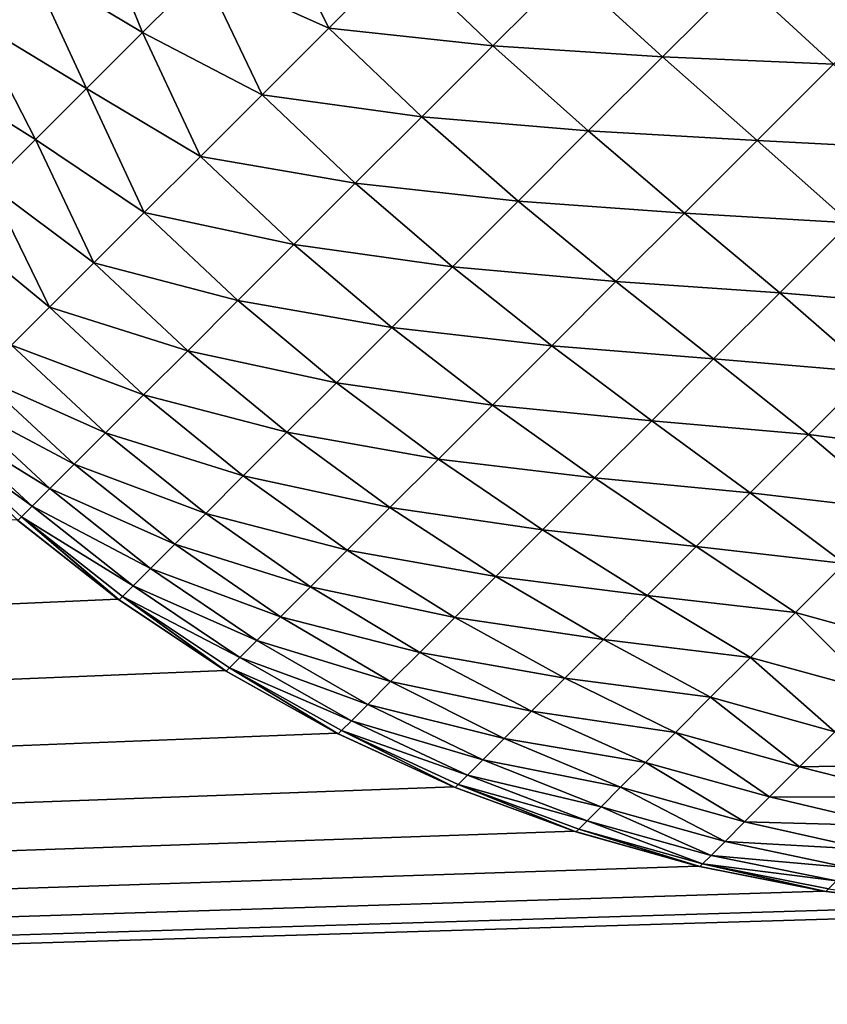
# Model space of a CAD drawing. Extents: x -226 to 226, y -900 to 900.
# Tile 101 of 256: x -42.69 to -41.55, y -879.13 to -877.75. Entities that reach past the tile are written whole.
import ezdxf

# ---------------------------------------------------------------- set-up
doc = ezdxf.new("R2010")
doc.units = 0
doc.header["$LTSCALE"] = 65.185185
for name, color, linetype in [('298', 7, 'CONTINUOUS'), ('3', 7, 'CONTINUOUS'), ('310', 7, 'CONTINUOUS'), ('34', 7, 'CONTINUOUS')]:
    doc.layers.add(name, color=color, linetype=linetype)

msp = doc.modelspace()

# ---------------------------------------------------------------- linework, layer by layer
at = {"layer": '298', "color": 7, "linetype": 'CONTINUOUS'}
for points in [[(-42.5519, -878.5607), (-42.6937, -878.4489), (-42.5519, -878.5607, -22.7), (-42.5519, -878.5607)], [(-42.5519, -878.5607, -22.7), (-42.6937, -878.4489), (-42.6924, -878.4501, -22.7), (-42.5519, -878.5607, -22.7)], [(-42.4017, -878.6611), (-42.5519, -878.5607), (-42.4017, -878.6611, -22.7), (-42.4017, -878.6611)], [(-42.4017, -878.6611, -22.7), (-42.5519, -878.5607), (-42.5503, -878.5619, -22.7), (-42.4017, -878.6611, -22.7)], [(-42.5503, -878.5619, -22.7), (-42.5519, -878.5607), (-42.5519, -878.5607, -22.7), (-42.5503, -878.5619, -22.7)], [(-42.2442, -878.7493), (-42.4017, -878.6611), (-42.2442, -878.7493, -22.7), (-42.2442, -878.7493)], [(-42.2442, -878.7493, -22.7), (-42.4017, -878.6611), (-42.3999, -878.6622, -22.7), (-42.2442, -878.7493, -22.7)], [(-42.3999, -878.6622, -22.7), (-42.4017, -878.6611), (-42.4017, -878.6611, -22.7), (-42.3999, -878.6622, -22.7)], [(-42.0802, -878.8249), (-42.2442, -878.7493), (-42.0802, -878.8249, -22.7), (-42.0802, -878.8249)], [(-42.0802, -878.8249, -22.7), (-42.2442, -878.7493), (-42.2421, -878.7504, -22.7), (-42.0802, -878.8249, -22.7)], [(-42.2421, -878.7504, -22.7), (-42.2442, -878.7493), (-42.2442, -878.7493, -22.7), (-42.2421, -878.7504, -22.7)], [(-41.9107, -878.8874), (-42.0802, -878.8249), (-41.9107, -878.8874, -22.7), (-41.9107, -878.8874)], [(-41.9107, -878.8874, -22.7), (-42.0802, -878.8249), (-42.0778, -878.8259, -22.7), (-41.9107, -878.8874, -22.7)], [(-42.0778, -878.8259, -22.7), (-42.0802, -878.8249), (-42.0802, -878.8249, -22.7), (-42.0778, -878.8259, -22.7)], [(-41.7369, -878.9365), (-41.9107, -878.8874), (-41.7369, -878.9365, -22.7), (-41.7369, -878.9365)], [(-41.7369, -878.9365, -22.7), (-41.9107, -878.8874), (-41.9082, -878.8883, -22.7), (-41.7369, -878.9365, -22.7)], [(-41.9082, -878.8883, -22.7), (-41.9107, -878.8874), (-41.9107, -878.8874, -22.7), (-41.9082, -878.8883, -22.7)], [(-41.5598, -878.9717), (-41.7369, -878.9365), (-41.5598, -878.9717, -22.7), (-41.5598, -878.9717)], [(-41.5598, -878.9717, -22.7), (-41.7369, -878.9365), (-41.7341, -878.9371, -22.7), (-41.5598, -878.9717, -22.7)], [(-41.7341, -878.9371, -22.7), (-41.7369, -878.9365), (-41.7369, -878.9365, -22.7), (-41.7341, -878.9371, -22.7)], [(-41.3805, -878.9929), (-41.5598, -878.9717), (-41.3805, -878.9929, -22.7), (-41.3805, -878.9929)], [(-41.3805, -878.9929, -22.7), (-41.5598, -878.9717), (-41.5568, -878.9722, -22.7), (-41.3805, -878.9929, -22.7)], [(-41.5568, -878.9722, -22.7), (-41.5598, -878.9717), (-41.5598, -878.9717, -22.7), (-41.5568, -878.9722, -22.7)]]:
    msp.add_3dface(points, dxfattribs=at)
at = {"layer": '3', "color": 7, "linetype": 'CONTINUOUS'}
for points in [[(-42.5519, -878.5607), (-74.25, -880), (-42.6937, -878.4489), (-42.5519, -878.5607)], [(-42.4017, -878.6611), (-74.25, -880), (-42.5519, -878.5607), (-42.4017, -878.6611)], [(-42.2442, -878.7493), (-74.25, -880), (-42.4017, -878.6611), (-42.2442, -878.7493)], [(-42.0802, -878.8249), (-74.25, -880), (-42.2442, -878.7493), (-42.0802, -878.8249)], [(-41.9107, -878.8874), (-74.25, -880), (-42.0802, -878.8249), (-41.9107, -878.8874)], [(-41.7369, -878.9365), (-74.25, -880), (-41.9107, -878.8874), (-41.7369, -878.9365)], [(-41.5598, -878.9717), (-74.25, -880), (-41.7369, -878.9365), (-41.5598, -878.9717)], [(-41.3805, -878.9929), (-74.25, -880), (-41.5598, -878.9717), (-41.3805, -878.9929)], [(-41.2, -879), (-74.25, -880), (-41.3805, -878.9929), (-41.2, -879)], [(74.25, -880), (-74.25, -880), (-41.2, -879), (74.25, -880)]]:
    msp.add_3dface(points, dxfattribs=at)
at = {"layer": '310', "color": 7, "linetype": 'CONTINUOUS'}
for points in [[(-42.6759, -877.6688, -24.1742), (-42.7538, -877.7468, -24.0342), (-42.7851, -877.5273, -24.1467), (-42.6759, -877.6688, -24.1742)], [(-42.5904, -877.5834, -24.3051), (-42.5171, -877.7639, -24.2568), (-42.6759, -877.6688, -24.1742), (-42.5904, -877.5834, -24.3051)], [(-42.4317, -877.6785, -24.378), (-42.5171, -877.7639, -24.2568), (-42.5904, -877.5834, -24.3051), (-42.4317, -877.6785, -24.378)], [(-42.3401, -877.587, -24.4898), (-42.2556, -877.7579, -24.4484), (-42.4317, -877.6785, -24.378), (-42.3401, -877.587, -24.4898)], [(-42.1554, -877.6577, -24.5602), (-42.2556, -877.7579, -24.4484), (-42.3401, -877.587, -24.4898), (-42.1554, -877.6577, -24.5602)], [(-42.1554, -877.6577, -24.5602), (-42.025, -877.7827, -24.5539), (-42.2556, -877.7579, -24.4484), (-42.1554, -877.6577, -24.5602)], [(-41.9193, -877.677, -24.654), (-42.025, -877.7827, -24.5539), (-42.1554, -877.6577, -24.5602), (-41.9193, -877.677, -24.654)], [(-42.6759, -877.6688, -24.1742), (-42.5958, -877.8427, -24.1269), (-42.7538, -877.7468, -24.0342), (-42.6759, -877.6688, -24.1742)], [(-42.5171, -877.7639, -24.2568), (-42.5958, -877.8427, -24.1269), (-42.6759, -877.6688, -24.1742), (-42.5171, -877.7639, -24.2568)], [(-42.4317, -877.6785, -24.378), (-42.3493, -877.8516, -24.3258), (-42.5171, -877.7639, -24.2568), (-42.4317, -877.6785, -24.378)], [(-42.2556, -877.7579, -24.4484), (-42.3493, -877.8516, -24.3258), (-42.4317, -877.6785, -24.378), (-42.2556, -877.7579, -24.4484)], [(-41.9193, -877.677, -24.654), (-41.7863, -877.7979, -24.6341), (-42.025, -877.7827, -24.5539), (-41.9193, -877.677, -24.654)], [(-41.6766, -877.6882, -24.7214), (-41.7863, -877.7979, -24.6341), (-41.9193, -877.677, -24.654), (-41.6766, -877.6882, -24.7214)], [(-41.6766, -877.6882, -24.7214), (-41.546, -877.8083, -24.6854), (-41.7863, -877.7979, -24.6341), (-41.6766, -877.6882, -24.7214)], [(-41.4343, -877.6966, -24.7596), (-41.546, -877.8083, -24.6854), (-41.6766, -877.6882, -24.7214), (-41.4343, -877.6966, -24.7596)], [(-42.7538, -877.7468, -24.0342), (-42.6675, -877.9143, -23.9891), (-42.8238, -877.8167, -23.8859), (-42.7538, -877.7468, -24.0342)], [(-42.5958, -877.8427, -24.1269), (-42.6675, -877.9143, -23.9891), (-42.7538, -877.7468, -24.0342), (-42.5958, -877.8427, -24.1269)], [(-42.2556, -877.7579, -24.4484), (-42.1248, -877.8826, -24.4425), (-42.3493, -877.8516, -24.3258), (-42.2556, -877.7579, -24.4484)], [(-42.025, -877.7827, -24.5539), (-42.1248, -877.8826, -24.4425), (-42.2556, -877.7579, -24.4484), (-42.025, -877.7827, -24.5539)], [(-42.5171, -877.7639, -24.2568), (-42.4359, -877.9382, -24.1932), (-42.5958, -877.8427, -24.1269), (-42.5171, -877.7639, -24.2568)], [(-42.3493, -877.8516, -24.3258), (-42.4359, -877.9382, -24.1932), (-42.5171, -877.7639, -24.2568), (-42.3493, -877.8516, -24.3258)], [(-42.025, -877.7827, -24.5539), (-41.8908, -877.9024, -24.5349), (-42.1248, -877.8826, -24.4425), (-42.025, -877.7827, -24.5539)], [(-41.7863, -877.7979, -24.6341), (-41.8908, -877.9024, -24.5349), (-42.025, -877.7827, -24.5539), (-41.7863, -877.7979, -24.6341)], [(-41.7863, -877.7979, -24.6341), (-41.6533, -877.9156, -24.5992), (-41.8908, -877.9024, -24.5349), (-41.7863, -877.7979, -24.6341)], [(-41.546, -877.8083, -24.6854), (-41.6533, -877.9156, -24.5992), (-41.7863, -877.7979, -24.6341), (-41.546, -877.8083, -24.6854)], [(-42.6675, -877.9143, -23.9891), (-42.7317, -877.9786, -23.8441), (-42.8238, -877.8167, -23.8859), (-42.6675, -877.9143, -23.9891)], [(-41.546, -877.8083, -24.6854), (-41.4197, -877.928, -24.6323), (-41.6533, -877.9156, -24.5992), (-41.546, -877.8083, -24.6854)], [(-42.5958, -877.8427, -24.1269), (-42.5149, -878.0172, -24.0514), (-42.6675, -877.9143, -23.9891), (-42.5958, -877.8427, -24.1269)], [(-42.4359, -877.9382, -24.1932), (-42.5149, -878.0172, -24.0514), (-42.5958, -877.8427, -24.1269), (-42.4359, -877.9382, -24.1932)], [(-42.3493, -877.8516, -24.3258), (-42.2182, -877.9759, -24.3203), (-42.4359, -877.9382, -24.1932), (-42.3493, -877.8516, -24.3258)], [(-42.1248, -877.8826, -24.4425), (-42.2182, -877.9759, -24.3203), (-42.3493, -877.8516, -24.3258), (-42.1248, -877.8826, -24.4425)], [(-42.1248, -877.8826, -24.4425), (-41.9895, -878.0011, -24.4245), (-42.2182, -877.9759, -24.3203), (-42.1248, -877.8826, -24.4425)], [(-41.8908, -877.9024, -24.5349), (-41.9895, -878.0011, -24.4245), (-42.1248, -877.8826, -24.4425), (-41.8908, -877.9024, -24.5349)], [(-42.6675, -877.9143, -23.9891), (-42.5857, -878.088, -23.9013), (-42.7317, -877.9786, -23.8441), (-42.6675, -877.9143, -23.9891)], [(-42.5149, -878.0172, -24.0514), (-42.5857, -878.088, -23.9013), (-42.6675, -877.9143, -23.9891), (-42.5149, -878.0172, -24.0514)], [(-41.8908, -877.9024, -24.5349), (-41.7555, -878.0178, -24.5014), (-41.9895, -878.0011, -24.4245), (-41.8908, -877.9024, -24.5349)], [(-41.6533, -877.9156, -24.5992), (-41.7555, -878.0178, -24.5014), (-41.8908, -877.9024, -24.5349), (-41.6533, -877.9156, -24.5992)], [(-41.6533, -877.9156, -24.5992), (-41.5232, -878.0315, -24.5473), (-41.7555, -878.0178, -24.5014), (-41.6533, -877.9156, -24.5992)], [(-41.4197, -877.928, -24.6323), (-41.5232, -878.0315, -24.5473), (-41.6533, -877.9156, -24.5992), (-41.4197, -877.928, -24.6323)], [(-42.4359, -877.9382, -24.1932), (-42.3045, -878.0622, -24.1881), (-42.5149, -878.0172, -24.0514), (-42.4359, -877.9382, -24.1932)], [(-42.2182, -877.9759, -24.3203), (-42.3045, -878.0622, -24.1881), (-42.4359, -877.9382, -24.1932), (-42.2182, -877.9759, -24.3203)], [(-42.7317, -877.9786, -23.8441), (-42.6481, -878.1504, -23.7437), (-42.7881, -878.035, -23.6928), (-42.7317, -877.9786, -23.8441)], [(-42.5857, -878.088, -23.9013), (-42.6481, -878.1504, -23.7437), (-42.7317, -877.9786, -23.8441), (-42.5857, -878.088, -23.9013)], [(-42.2182, -877.9759, -24.3203), (-42.0817, -878.0934, -24.3035), (-42.3045, -878.0622, -24.1881), (-42.2182, -877.9759, -24.3203)], [(-41.9895, -878.0011, -24.4245), (-42.0817, -878.0934, -24.3035), (-42.2182, -877.9759, -24.3203), (-41.9895, -878.0011, -24.4245)], [(-41.9895, -878.0011, -24.4245), (-41.852, -878.1143, -24.3926), (-42.0817, -878.0934, -24.3035), (-41.9895, -878.0011, -24.4245)], [(-41.7555, -878.0178, -24.5014), (-41.852, -878.1143, -24.3926), (-41.9895, -878.0011, -24.4245), (-41.7555, -878.0178, -24.5014)], [(-42.5149, -878.0172, -24.0514), (-42.3832, -878.1409, -24.0468), (-42.5857, -878.088, -23.9013), (-42.5149, -878.0172, -24.0514)], [(-42.3045, -878.0622, -24.1881), (-42.3832, -878.1409, -24.0468), (-42.5149, -878.0172, -24.0514), (-42.3045, -878.0622, -24.1881)], [(-41.7555, -878.0178, -24.5014), (-41.6217, -878.13, -24.4513), (-41.852, -878.1143, -24.3926), (-41.7555, -878.0178, -24.5014)], [(-41.5232, -878.0315, -24.5473), (-41.6217, -878.13, -24.4513), (-41.7555, -878.0178, -24.5014), (-41.5232, -878.0315, -24.5473)], [(-42.6481, -878.1504, -23.7437), (-42.7015, -878.2038, -23.5798), (-42.7881, -878.035, -23.6928), (-42.6481, -878.1504, -23.7437)], [(-41.5232, -878.0315, -24.5473), (-41.4006, -878.1486, -24.4752), (-41.6217, -878.13, -24.4513), (-41.5232, -878.0315, -24.5473)], [(-42.3045, -878.0622, -24.1881), (-42.167, -878.1786, -24.1726), (-42.3832, -878.1409, -24.0468), (-42.3045, -878.0622, -24.1881)], [(-42.0817, -878.0934, -24.3035), (-42.167, -878.1786, -24.1726), (-42.3045, -878.0622, -24.1881), (-42.0817, -878.0934, -24.3035)], [(-42.5857, -878.088, -23.9013), (-42.4538, -878.2116, -23.8972), (-42.6481, -878.1504, -23.7437), (-42.5857, -878.088, -23.9013)], [(-42.3832, -878.1409, -24.0468), (-42.4538, -878.2116, -23.8972), (-42.5857, -878.088, -23.9013), (-42.3832, -878.1409, -24.0468)], [(-42.0817, -878.0934, -24.3035), (-41.9421, -878.2044, -24.2735), (-42.167, -878.1786, -24.1726), (-42.0817, -878.0934, -24.3035)], [(-41.852, -878.1143, -24.3926), (-41.9421, -878.2044, -24.2735), (-42.0817, -878.0934, -24.3035), (-41.852, -878.1143, -24.3926)], [(-41.852, -878.1143, -24.3926), (-41.7147, -878.223, -24.3448), (-41.9421, -878.2044, -24.2735), (-41.852, -878.1143, -24.3926)], [(-41.6217, -878.13, -24.4513), (-41.7147, -878.223, -24.3448), (-41.852, -878.1143, -24.3926), (-41.6217, -878.13, -24.4513)], [(-41.6217, -878.13, -24.4513), (-41.4937, -878.2417, -24.3813), (-41.7147, -878.223, -24.3448), (-41.6217, -878.13, -24.4513)], [(-41.4006, -878.1486, -24.4752), (-41.4937, -878.2417, -24.3813), (-41.6217, -878.13, -24.4513), (-41.4006, -878.1486, -24.4752)], [(-42.3832, -878.1409, -24.0468), (-42.2448, -878.2564, -24.0327), (-42.4538, -878.2116, -23.8972), (-42.3832, -878.1409, -24.0468)], [(-42.167, -878.1786, -24.1726), (-42.2448, -878.2564, -24.0327), (-42.3832, -878.1409, -24.0468), (-42.167, -878.1786, -24.1726)], [(-42.6481, -878.1504, -23.7437), (-42.5159, -878.2737, -23.7402), (-42.7015, -878.2038, -23.5798), (-42.6481, -878.1504, -23.7437)], [(-42.4538, -878.2116, -23.8972), (-42.5159, -878.2737, -23.7402), (-42.6481, -878.1504, -23.7437), (-42.4538, -878.2116, -23.8972)], [(-42.167, -878.1786, -24.1726), (-42.0255, -878.2878, -24.1448), (-42.2448, -878.2564, -24.0327), (-42.167, -878.1786, -24.1726)], [(-41.9421, -878.2044, -24.2735), (-42.0255, -878.2878, -24.1448), (-42.167, -878.1786, -24.1726), (-41.9421, -878.2044, -24.2735)], [(-42.7015, -878.2038, -23.5798), (-42.5691, -878.3269, -23.5768), (-42.7457, -878.248, -23.4104), (-42.7015, -878.2038, -23.5798)], [(-42.5159, -878.2737, -23.7402), (-42.5691, -878.3269, -23.5768), (-42.7015, -878.2038, -23.5798), (-42.5159, -878.2737, -23.7402)], [(-41.9421, -878.2044, -24.2735), (-41.8016, -878.3099, -24.2285), (-42.0255, -878.2878, -24.1448), (-41.9421, -878.2044, -24.2735)], [(-41.7147, -878.223, -24.3448), (-41.8016, -878.3099, -24.2285), (-41.9421, -878.2044, -24.2735), (-41.7147, -878.223, -24.3448)], [(-42.4538, -878.2116, -23.8972), (-42.3146, -878.3262, -23.8846), (-42.5159, -878.2737, -23.7402), (-42.4538, -878.2116, -23.8972)], [(-42.2448, -878.2564, -24.0327), (-42.3146, -878.3262, -23.8846), (-42.4538, -878.2116, -23.8972), (-42.2448, -878.2564, -24.0327)], [(-41.7147, -878.223, -24.3448), (-41.5814, -878.3295, -24.2778), (-41.8016, -878.3099, -24.2285), (-41.7147, -878.223, -24.3448)], [(-41.4937, -878.2417, -24.3813), (-41.5814, -878.3295, -24.2778), (-41.7147, -878.223, -24.3448), (-41.4937, -878.2417, -24.3813)], [(-41.4937, -878.2417, -24.3813), (-41.3755, -878.3556, -24.2869), (-41.5814, -878.3295, -24.2778), (-41.4937, -878.2417, -24.3813)], [(-42.7457, -878.248, -23.4104), (-42.6131, -878.3709, -23.408), (-42.7803, -878.2826, -23.2367), (-42.7457, -878.248, -23.4104)], [(-42.5691, -878.3269, -23.5768), (-42.6131, -878.3709, -23.408), (-42.7457, -878.248, -23.4104), (-42.5691, -878.3269, -23.5768)], [(-42.2448, -878.2564, -24.0327), (-42.1015, -878.3638, -24.0073), (-42.3146, -878.3262, -23.8846), (-42.2448, -878.2564, -24.0327)], [(-42.0255, -878.2878, -24.1448), (-42.1015, -878.3638, -24.0073), (-42.2448, -878.2564, -24.0327), (-42.0255, -878.2878, -24.1448)], [(-42.5159, -878.2737, -23.7402), (-42.376, -878.3876, -23.7292), (-42.5691, -878.3269, -23.5768), (-42.5159, -878.2737, -23.7402)], [(-42.3146, -878.3262, -23.8846), (-42.376, -878.3876, -23.7292), (-42.5159, -878.2737, -23.7402), (-42.3146, -878.3262, -23.8846)], [(-42.7803, -878.2826, -23.2367), (-42.6476, -878.4054, -23.2348), (-42.8052, -878.3075, -23.0596), (-42.7803, -878.2826, -23.2367)], [(-42.6131, -878.3709, -23.408), (-42.6476, -878.4054, -23.2348), (-42.7803, -878.2826, -23.2367), (-42.6131, -878.3709, -23.408)], [(-42.0255, -878.2878, -24.1448), (-41.8819, -878.3902, -24.103), (-42.1015, -878.3638, -24.0073), (-42.0255, -878.2878, -24.1448)], [(-41.8016, -878.3099, -24.2285), (-41.8819, -878.3902, -24.103), (-42.0255, -878.2878, -24.1448), (-41.8016, -878.3099, -24.2285)], [(-42.8052, -878.3075, -23.0596), (-42.6724, -878.4302, -23.0584), (-42.8202, -878.3225, -22.8804), (-42.8052, -878.3075, -23.0596)], [(-42.6476, -878.4054, -23.2348), (-42.6724, -878.4302, -23.0584), (-42.8052, -878.3075, -23.0596), (-42.6476, -878.4054, -23.2348)], [(-41.8016, -878.3099, -24.2285), (-41.6633, -878.4114, -24.1651), (-41.8819, -878.3902, -24.103), (-41.8016, -878.3099, -24.2285)], [(-41.5814, -878.3295, -24.2778), (-41.6633, -878.4114, -24.1651), (-41.8016, -878.3099, -24.2285), (-41.5814, -878.3295, -24.2778)], [(-42.6874, -878.4451, -22.8798), (-42.6924, -878.4501, -22.7), (-42.8202, -878.3225, -22.8804), (-42.6874, -878.4451, -22.8798)], [(-42.6724, -878.4302, -23.0584), (-42.6874, -878.4451, -22.8798), (-42.8202, -878.3225, -22.8804), (-42.6724, -878.4302, -23.0584)], [(-42.5691, -878.3269, -23.5768), (-42.4285, -878.4402, -23.5675), (-42.6131, -878.3709, -23.408), (-42.5691, -878.3269, -23.5768)], [(-42.376, -878.3876, -23.7292), (-42.4285, -878.4402, -23.5675), (-42.5691, -878.3269, -23.5768), (-42.376, -878.3876, -23.7292)], [(-42.3146, -878.3262, -23.8846), (-42.1697, -878.432, -23.8619), (-42.376, -878.3876, -23.7292), (-42.3146, -878.3262, -23.8846)], [(-42.1015, -878.3638, -24.0073), (-42.1697, -878.432, -23.8619), (-42.3146, -878.3262, -23.8846), (-42.1015, -878.3638, -24.0073)], [(-41.5814, -878.3295, -24.2778), (-41.4558, -878.4359, -24.187), (-41.6633, -878.4114, -24.1651), (-41.5814, -878.3295, -24.2778)], [(-41.3755, -878.3556, -24.2869), (-41.4558, -878.4359, -24.187), (-41.5814, -878.3295, -24.2778), (-41.3755, -878.3556, -24.2869)], [(-42.6131, -878.3709, -23.408), (-42.472, -878.4836, -23.4005), (-42.6476, -878.4054, -23.2348), (-42.6131, -878.3709, -23.408)], [(-42.4285, -878.4402, -23.5675), (-42.472, -878.4836, -23.4005), (-42.6131, -878.3709, -23.408), (-42.4285, -878.4402, -23.5675)], [(-42.1015, -878.3638, -24.0073), (-41.955, -878.4633, -23.9691), (-42.1697, -878.432, -23.8619), (-42.1015, -878.3638, -24.0073)], [(-41.8819, -878.3902, -24.103), (-41.955, -878.4633, -23.9691), (-42.1015, -878.3638, -24.0073), (-41.8819, -878.3902, -24.103)], [(-42.376, -878.3876, -23.7292), (-42.2296, -878.4919, -23.7094), (-42.4285, -878.4402, -23.5675), (-42.376, -878.3876, -23.7292)], [(-42.1697, -878.432, -23.8619), (-42.2296, -878.4919, -23.7094), (-42.376, -878.3876, -23.7292), (-42.1697, -878.432, -23.8619)], [(-41.8819, -878.3902, -24.103), (-41.739, -878.487, -24.0439), (-41.955, -878.4633, -23.9691), (-41.8819, -878.3902, -24.103)], [(-41.6633, -878.4114, -24.1651), (-41.739, -878.487, -24.0439), (-41.8819, -878.3902, -24.103), (-41.6633, -878.4114, -24.1651)], [(-42.6476, -878.4054, -23.2348), (-42.5061, -878.5177, -23.2292), (-42.6724, -878.4302, -23.0584), (-42.6476, -878.4054, -23.2348)], [(-42.472, -878.4836, -23.4005), (-42.5061, -878.5177, -23.2292), (-42.6476, -878.4054, -23.2348), (-42.472, -878.4836, -23.4005)], [(-41.6633, -878.4114, -24.1651), (-41.5307, -878.5108, -24.079), (-41.739, -878.487, -24.0439), (-41.6633, -878.4114, -24.1651)], [(-41.4558, -878.4359, -24.187), (-41.5307, -878.5108, -24.079), (-41.6633, -878.4114, -24.1651), (-41.4558, -878.4359, -24.187)], [(-42.6724, -878.4302, -23.0584), (-42.5306, -878.5422, -23.0546), (-42.6874, -878.4451, -22.8798), (-42.6724, -878.4302, -23.0584)], [(-42.5061, -878.5177, -23.2292), (-42.5306, -878.5422, -23.0546), (-42.6724, -878.4302, -23.0584), (-42.5061, -878.5177, -23.2292)], [(-42.4285, -878.4402, -23.5675), (-42.281, -878.5433, -23.5507), (-42.472, -878.4836, -23.4005), (-42.4285, -878.4402, -23.5675)], [(-42.2296, -878.4919, -23.7094), (-42.281, -878.5433, -23.5507), (-42.4285, -878.4402, -23.5675), (-42.2296, -878.4919, -23.7094)], [(-42.1697, -878.432, -23.8619), (-42.0206, -878.5289, -23.8276), (-42.2296, -878.4919, -23.7094), (-42.1697, -878.432, -23.8619)], [(-41.955, -878.4633, -23.9691), (-42.0206, -878.5289, -23.8276), (-42.1697, -878.432, -23.8619), (-41.955, -878.4633, -23.9691)], [(-42.5519, -878.5607, -22.7), (-42.6924, -878.4501, -22.7), (-42.6874, -878.4451, -22.8798), (-42.5519, -878.5607, -22.7)], [(-42.5503, -878.5619, -22.7), (-42.5519, -878.5607, -22.7), (-42.6874, -878.4451, -22.8798), (-42.5503, -878.5619, -22.7)], [(-42.5454, -878.557, -22.8778), (-42.5503, -878.5619, -22.7), (-42.6874, -878.4451, -22.8798), (-42.5454, -878.557, -22.8778)], [(-42.5306, -878.5422, -23.0546), (-42.5454, -878.557, -22.8778), (-42.6874, -878.4451, -22.8798), (-42.5306, -878.5422, -23.0546)], [(-41.955, -878.4633, -23.9691), (-41.8079, -878.5559, -23.9149), (-42.0206, -878.5289, -23.8276), (-41.955, -878.4633, -23.9691)], [(-41.739, -878.487, -24.0439), (-41.8079, -878.5559, -23.9149), (-41.955, -878.4633, -23.9691), (-41.739, -878.487, -24.0439)], [(-42.472, -878.4836, -23.4005), (-42.3234, -878.5858, -23.3869), (-42.5061, -878.5177, -23.2292), (-42.472, -878.4836, -23.4005)], [(-42.281, -878.5433, -23.5507), (-42.3234, -878.5858, -23.3869), (-42.472, -878.4836, -23.4005), (-42.281, -878.5433, -23.5507)], [(-42.2296, -878.4919, -23.7094), (-42.0783, -878.5866, -23.6794), (-42.281, -878.5433, -23.5507), (-42.2296, -878.4919, -23.7094)], [(-42.0206, -878.5289, -23.8276), (-42.0783, -878.5866, -23.6794), (-42.2296, -878.4919, -23.7094), (-42.0206, -878.5289, -23.8276)], [(-41.739, -878.487, -24.0439), (-41.5997, -878.5798, -23.9635), (-41.8079, -878.5559, -23.9149), (-41.739, -878.487, -24.0439)], [(-41.5307, -878.5108, -24.079), (-41.5997, -878.5798, -23.9635), (-41.739, -878.487, -24.0439), (-41.5307, -878.5108, -24.079)], [(-42.5061, -878.5177, -23.2292), (-42.3567, -878.619, -23.2189), (-42.5306, -878.5422, -23.0546), (-42.5061, -878.5177, -23.2292)], [(-42.3234, -878.5858, -23.3869), (-42.3567, -878.619, -23.2189), (-42.5061, -878.5177, -23.2292), (-42.3234, -878.5858, -23.3869)], [(-41.5307, -878.5108, -24.079), (-41.425, -878.6281, -23.9337), (-41.5997, -878.5798, -23.9635), (-41.5307, -878.5108, -24.079)], [(-42.0206, -878.5289, -23.8276), (-41.8696, -878.6177, -23.7789), (-42.0783, -878.5866, -23.6794), (-42.0206, -878.5289, -23.8276)], [(-41.8079, -878.5559, -23.9149), (-41.8696, -878.6177, -23.7789), (-42.0206, -878.5289, -23.8276), (-41.8079, -878.5559, -23.9149)], [(-42.5306, -878.5422, -23.0546), (-42.3807, -878.643, -23.0477), (-42.5454, -878.557, -22.8778), (-42.5306, -878.5422, -23.0546)], [(-42.3567, -878.619, -23.2189), (-42.3807, -878.643, -23.0477), (-42.5306, -878.5422, -23.0546), (-42.3567, -878.619, -23.2189)], [(-42.281, -878.5433, -23.5507), (-42.1277, -878.636, -23.5253), (-42.3234, -878.5858, -23.3869), (-42.281, -878.5433, -23.5507)], [(-42.0783, -878.5866, -23.6794), (-42.1277, -878.636, -23.5253), (-42.281, -878.5433, -23.5507), (-42.0783, -878.5866, -23.6794)], [(-42.4017, -878.6611, -22.7), (-42.5503, -878.5619, -22.7), (-42.5454, -878.557, -22.8778), (-42.4017, -878.6611, -22.7)], [(-42.3999, -878.6622, -22.7), (-42.4017, -878.6611, -22.7), (-42.5454, -878.557, -22.8778), (-42.3999, -878.6622, -22.7)], [(-42.3951, -878.6574, -22.8744), (-42.3999, -878.6622, -22.7), (-42.5454, -878.557, -22.8778), (-42.3951, -878.6574, -22.8744)], [(-42.3807, -878.643, -23.0477), (-42.3951, -878.6574, -22.8744), (-42.5454, -878.557, -22.8778), (-42.3807, -878.643, -23.0477)], [(-41.8079, -878.5559, -23.9149), (-41.6626, -878.6427, -23.8411), (-41.8696, -878.6177, -23.7789), (-41.8079, -878.5559, -23.9149)], [(-41.5997, -878.5798, -23.9635), (-41.6626, -878.6427, -23.8411), (-41.8079, -878.5559, -23.9149), (-41.5997, -878.5798, -23.9635)], [(-42.3234, -878.5858, -23.3869), (-42.1686, -878.6769, -23.3662), (-42.3567, -878.619, -23.2189), (-42.3234, -878.5858, -23.3869)], [(-42.1277, -878.636, -23.5253), (-42.1686, -878.6769, -23.3662), (-42.3234, -878.5858, -23.3869), (-42.1277, -878.636, -23.5253)], [(-42.0783, -878.5866, -23.6794), (-41.9239, -878.672, -23.6367), (-42.1277, -878.636, -23.5253), (-42.0783, -878.5866, -23.6794)], [(-41.8696, -878.6177, -23.7789), (-41.9239, -878.672, -23.6367), (-42.0783, -878.5866, -23.6794), (-41.8696, -878.6177, -23.7789)], [(-41.5997, -878.5798, -23.9635), (-41.4879, -878.6909, -23.8151), (-41.6626, -878.6427, -23.8411), (-41.5997, -878.5798, -23.9635)], [(-41.425, -878.6281, -23.9337), (-41.4879, -878.6909, -23.8151), (-41.5997, -878.5798, -23.9635), (-41.425, -878.6281, -23.9337)], [(-42.3567, -878.619, -23.2189), (-42.2006, -878.7089, -23.2032), (-42.3807, -878.643, -23.0477), (-42.3567, -878.619, -23.2189)], [(-42.1686, -878.6769, -23.3662), (-42.2006, -878.7089, -23.2032), (-42.3567, -878.619, -23.2189), (-42.1686, -878.6769, -23.3662)], [(-41.8696, -878.6177, -23.7789), (-41.7188, -878.6989, -23.7125), (-41.9239, -878.672, -23.6367), (-41.8696, -878.6177, -23.7789)], [(-41.6626, -878.6427, -23.8411), (-41.7188, -878.6989, -23.7125), (-41.8696, -878.6177, -23.7789), (-41.6626, -878.6427, -23.8411)], [(-42.3807, -878.643, -23.0477), (-42.2236, -878.7319, -23.0371), (-42.3951, -878.6574, -22.8744), (-42.3807, -878.643, -23.0477)], [(-42.2006, -878.7089, -23.2032), (-42.2236, -878.7319, -23.0371), (-42.3807, -878.643, -23.0477), (-42.2006, -878.7089, -23.2032)], [(-42.1277, -878.636, -23.5253), (-41.9704, -878.7184, -23.489), (-42.1686, -878.6769, -23.3662), (-42.1277, -878.636, -23.5253)], [(-41.9239, -878.672, -23.6367), (-41.9704, -878.7184, -23.489), (-42.1277, -878.636, -23.5253), (-41.9239, -878.672, -23.6367)], [(-41.6626, -878.6427, -23.8411), (-41.5443, -878.7473, -23.6901), (-41.7188, -878.6989, -23.7125), (-41.6626, -878.6427, -23.8411)], [(-41.4879, -878.6909, -23.8151), (-41.5443, -878.7473, -23.6901), (-41.6626, -878.6427, -23.8411), (-41.4879, -878.6909, -23.8151)], [(-42.2442, -878.7493, -22.7), (-42.3999, -878.6622, -22.7), (-42.3951, -878.6574, -22.8744), (-42.2442, -878.7493, -22.7)], [(-42.2421, -878.7504, -22.7), (-42.2442, -878.7493, -22.7), (-42.3951, -878.6574, -22.8744), (-42.2421, -878.7504, -22.7)], [(-42.2375, -878.7458, -22.8691), (-42.2421, -878.7504, -22.7), (-42.3951, -878.6574, -22.8744), (-42.2375, -878.7458, -22.8691)], [(-42.2236, -878.7319, -23.0371), (-42.2375, -878.7458, -22.8691), (-42.3951, -878.6574, -22.8744), (-42.2236, -878.7319, -23.0371)], [(-41.9239, -878.672, -23.6367), (-41.7682, -878.7483, -23.5783), (-41.9704, -878.7184, -23.489), (-41.9239, -878.672, -23.6367)], [(-41.7188, -878.6989, -23.7125), (-41.7682, -878.7483, -23.5783), (-41.9239, -878.672, -23.6367), (-41.7188, -878.6989, -23.7125)], [(-42.1686, -878.6769, -23.3662), (-42.0088, -878.7568, -23.3368), (-42.2006, -878.7089, -23.2032), (-42.1686, -878.6769, -23.3662)], [(-41.9704, -878.7184, -23.489), (-42.0088, -878.7568, -23.3368), (-42.1686, -878.6769, -23.3662), (-41.9704, -878.7184, -23.489)], [(-41.7188, -878.6989, -23.7125), (-41.5938, -878.7968, -23.5594), (-41.7682, -878.7483, -23.5783), (-41.7188, -878.6989, -23.7125)], [(-41.5443, -878.7473, -23.6901), (-41.5938, -878.7968, -23.5594), (-41.7188, -878.6989, -23.7125), (-41.5443, -878.7473, -23.6901)], [(-42.2006, -878.7089, -23.2032), (-42.0388, -878.7869, -23.1808), (-42.2236, -878.7319, -23.0371), (-42.2006, -878.7089, -23.2032)], [(-42.0088, -878.7568, -23.3368), (-42.0388, -878.7869, -23.1808), (-42.2006, -878.7089, -23.2032), (-42.0088, -878.7568, -23.3368)], [(-42.2236, -878.7319, -23.0371), (-42.0605, -878.8085, -23.0221), (-42.2375, -878.7458, -22.8691), (-42.2236, -878.7319, -23.0371)], [(-42.0388, -878.7869, -23.1808), (-42.0605, -878.8085, -23.0221), (-42.2236, -878.7319, -23.0371), (-42.0388, -878.7869, -23.1808)], [(-41.9704, -878.7184, -23.489), (-41.8105, -878.7906, -23.4394), (-42.0088, -878.7568, -23.3368), (-41.9704, -878.7184, -23.489)], [(-41.7682, -878.7483, -23.5783), (-41.8105, -878.7906, -23.4394), (-41.9704, -878.7184, -23.489), (-41.7682, -878.7483, -23.5783)], [(-42.0802, -878.8249, -22.7), (-42.2421, -878.7504, -22.7), (-42.2375, -878.7458, -22.8691), (-42.0802, -878.8249, -22.7)], [(-42.0778, -878.8259, -22.7), (-42.0802, -878.8249, -22.7), (-42.2375, -878.7458, -22.8691), (-42.0778, -878.8259, -22.7)], [(-42.0735, -878.8215, -22.8615), (-42.0778, -878.8259, -22.7), (-42.2375, -878.7458, -22.8691), (-42.0735, -878.8215, -22.8615)], [(-42.0605, -878.8085, -23.0221), (-42.0735, -878.8215, -22.8615), (-42.2375, -878.7458, -22.8691), (-42.0605, -878.8085, -23.0221)], [(-42.0088, -878.7568, -23.3368), (-41.8454, -878.8255, -23.2964), (-42.0388, -878.7869, -23.1808), (-42.0088, -878.7568, -23.3368)], [(-41.8105, -878.7906, -23.4394), (-41.8454, -878.8255, -23.2964), (-42.0088, -878.7568, -23.3368), (-41.8105, -878.7906, -23.4394)], [(-41.7682, -878.7483, -23.5783), (-41.6361, -878.8391, -23.4238), (-41.8105, -878.7906, -23.4394), (-41.7682, -878.7483, -23.5783)], [(-41.5938, -878.7968, -23.5594), (-41.6361, -878.8391, -23.4238), (-41.7682, -878.7483, -23.5783), (-41.5938, -878.7968, -23.5594)], [(-41.5443, -878.7473, -23.6901), (-41.3777, -878.7931, -23.6367), (-41.5938, -878.7968, -23.5594), (-41.5443, -878.7473, -23.6901)], [(-42.0388, -878.7869, -23.1808), (-41.8727, -878.8529, -23.1502), (-42.0605, -878.8085, -23.0221), (-42.0388, -878.7869, -23.1808)], [(-41.8454, -878.8255, -23.2964), (-41.8727, -878.8529, -23.1502), (-42.0388, -878.7869, -23.1808), (-41.8454, -878.8255, -23.2964)], [(-41.8105, -878.7906, -23.4394), (-41.6711, -878.8741, -23.2841), (-41.8454, -878.8255, -23.2964), (-41.8105, -878.7906, -23.4394)], [(-41.6361, -878.8391, -23.4238), (-41.6711, -878.8741, -23.2841), (-41.8105, -878.7906, -23.4394), (-41.6361, -878.8391, -23.4238)], [(-41.5938, -878.7968, -23.5594), (-41.4244, -878.8398, -23.513), (-41.6361, -878.8391, -23.4238), (-41.5938, -878.7968, -23.5594)], [(-41.3777, -878.7931, -23.6367), (-41.4244, -878.8398, -23.513), (-41.5938, -878.7968, -23.5594), (-41.3777, -878.7931, -23.6367)], [(-42.0605, -878.8085, -23.0221), (-41.8924, -878.8725, -23.0015), (-42.0735, -878.8215, -22.8615), (-42.0605, -878.8085, -23.0221)], [(-41.8727, -878.8529, -23.1502), (-41.8924, -878.8725, -23.0015), (-42.0605, -878.8085, -23.0221), (-41.8727, -878.8529, -23.1502)], [(-41.9107, -878.8874, -22.7), (-42.0778, -878.8259, -22.7), (-42.0735, -878.8215, -22.8615), (-41.9107, -878.8874, -22.7)], [(-41.9082, -878.8883, -22.7), (-41.9107, -878.8874, -22.7), (-42.0735, -878.8215, -22.8615), (-41.9082, -878.8883, -22.7)], [(-41.9042, -878.8843, -22.8512), (-41.9082, -878.8883, -22.7), (-42.0735, -878.8215, -22.8615), (-41.9042, -878.8843, -22.8512)], [(-41.8924, -878.8725, -23.0015), (-41.9042, -878.8843, -22.8512), (-42.0735, -878.8215, -22.8615), (-41.8924, -878.8725, -23.0015)], [(-41.8454, -878.8255, -23.2964), (-41.6986, -878.9016, -23.141), (-41.8727, -878.8529, -23.1502), (-41.8454, -878.8255, -23.2964)], [(-41.6711, -878.8741, -23.2841), (-41.6986, -878.9016, -23.141), (-41.8454, -878.8255, -23.2964), (-41.6711, -878.8741, -23.2841)], [(-41.6361, -878.8391, -23.4238), (-41.4643, -878.8797, -23.3847), (-41.6711, -878.8741, -23.2841), (-41.6361, -878.8391, -23.4238)], [(-41.4244, -878.8398, -23.513), (-41.4643, -878.8797, -23.3847), (-41.6361, -878.8391, -23.4238), (-41.4244, -878.8398, -23.513)], [(-41.8727, -878.8529, -23.1502), (-41.7183, -878.9213, -22.9954), (-41.8924, -878.8725, -23.0015), (-41.8727, -878.8529, -23.1502)], [(-41.6986, -878.9016, -23.141), (-41.7183, -878.9213, -22.9954), (-41.8727, -878.8529, -23.1502), (-41.6986, -878.9016, -23.141)], [(-41.8924, -878.8725, -23.0015), (-41.7301, -878.9332, -22.8481), (-41.9042, -878.8843, -22.8512), (-41.8924, -878.8725, -23.0015)], [(-41.7183, -878.9213, -22.9954), (-41.7301, -878.9332, -22.8481), (-41.8924, -878.8725, -23.0015), (-41.7183, -878.9213, -22.9954)], [(-41.6711, -878.8741, -23.2841), (-41.4974, -878.9128, -23.2525), (-41.6986, -878.9016, -23.141), (-41.6711, -878.8741, -23.2841)], [(-41.4643, -878.8797, -23.3847), (-41.4974, -878.9128, -23.2525), (-41.6711, -878.8741, -23.2841), (-41.4643, -878.8797, -23.3847)], [(-41.7369, -878.9365, -22.7), (-41.9082, -878.8883, -22.7), (-41.9042, -878.8843, -22.8512), (-41.7369, -878.9365, -22.7)], [(-41.7341, -878.9371, -22.7), (-41.7369, -878.9365, -22.7), (-41.9042, -878.8843, -22.8512), (-41.7341, -878.9371, -22.7)], [(-41.7301, -878.9332, -22.8481), (-41.7341, -878.9371, -22.7), (-41.9042, -878.8843, -22.8512), (-41.7301, -878.9332, -22.8481)], [(-41.6986, -878.9016, -23.141), (-41.5232, -878.9386, -23.1172), (-41.7183, -878.9213, -22.9954), (-41.6986, -878.9016, -23.141)], [(-41.4974, -878.9128, -23.2525), (-41.5232, -878.9386, -23.1172), (-41.6986, -878.9016, -23.141), (-41.4974, -878.9128, -23.2525)], [(-41.7183, -878.9213, -22.9954), (-41.5418, -878.9572, -22.9794), (-41.7301, -878.9332, -22.8481), (-41.7183, -878.9213, -22.9954)], [(-41.5232, -878.9386, -23.1172), (-41.5418, -878.9572, -22.9794), (-41.7183, -878.9213, -22.9954), (-41.5232, -878.9386, -23.1172)], [(-41.5598, -878.9717, -22.7), (-41.7341, -878.9371, -22.7), (-41.7301, -878.9332, -22.8481), (-41.5598, -878.9717, -22.7)], [(-41.5568, -878.9722, -22.7), (-41.5598, -878.9717, -22.7), (-41.7301, -878.9332, -22.8481), (-41.5568, -878.9722, -22.7)], [(-41.553, -878.9684, -22.8401), (-41.5568, -878.9722, -22.7), (-41.7301, -878.9332, -22.8481), (-41.553, -878.9684, -22.8401)], [(-41.5418, -878.9572, -22.9794), (-41.553, -878.9684, -22.8401), (-41.7301, -878.9332, -22.8481), (-41.5418, -878.9572, -22.9794)], [(-41.3805, -878.9929, -22.7), (-41.5568, -878.9722, -22.7), (-41.553, -878.9684, -22.8401), (-41.3805, -878.9929, -22.7)]]:
    msp.add_3dface(points, dxfattribs=at)
at = {"layer": '34', "color": 7, "linetype": 'CONTINUOUS'}
for points in [[(-43.75, -900, 6.9), (-37.25, -900, 6.9), (-37.25, 900, 6.9), (-43.75, -900, 6.9)], [(-43.75, -900, 6.9), (-37.25, 900, 6.9), (-43.75, 900, 6.9), (-43.75, -900, 6.9)]]:
    msp.add_3dface(points, dxfattribs=at)

doc.saveas('drawing.dxf')
